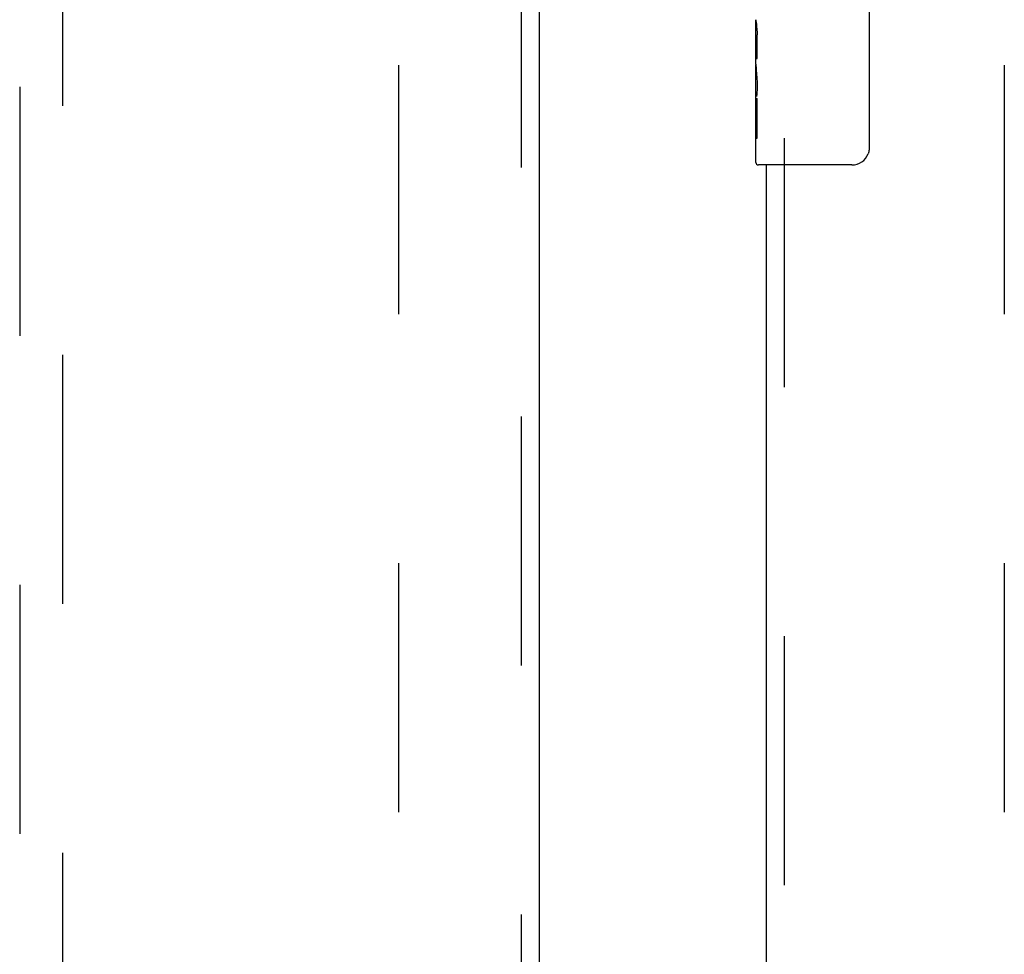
# Model space of a CAD drawing. Header units: inches. Extents: x 0 to 262, y 0 to 169.
# Tile 58 of 78: x 78.7 to 84.39, y 96.65 to 102.05. Entities that reach past the tile are written whole.
import ezdxf

# ---------------------------------------------------------------- set-up
doc = ezdxf.new("R2010")
doc.units = ezdxf.units.IN
doc.header["$LTSCALE"] = 14.384615
doc.header["$MEASUREMENT"] = 0
doc.linetypes.add('HIDDEN', pattern=[0.2, 0.1, -0.1])
for name, color, linetype in [('DEFAULT_2', 8, 'HIDDEN'), ('MAIN_DOOR_ASSEMBLY', 7, 'CONTINUOUS'), ('SECONDARY_DOOR_ASSEMBLY', 7, 'CONTINUOUS')]:
    doc.layers.add(name, color=color, linetype=linetype)

msp = doc.modelspace()

# ---------------------------------------------------------------- linework, layer by layer
at = {"layer": 'DEFAULT_2', "color": 8, "linetype": 'HIDDEN'}
for p, q in [((80.8865, 121.9278), (80.8865, 65.3308)), ((84.3865, 121.9278), (84.3865, 65.3308))]:
    msp.add_line(p, q, dxfattribs=at)
at = {"layer": 'MAIN_DOOR_ASSEMBLY', "color": 7, "linetype": 'Continuous'}
for p, q in [((83.6064, 102.1126), (83.6064, 101.3126)), ((82.9515, 101.7941), (82.9515, 102.0511)), ((82.9572, 101.9955), (82.9515, 101.9955)), ((82.9584, 101.8278), (82.9584, 101.9641)), ((82.9515, 101.8278), (82.9584, 101.8278)), ((82.9515, 101.2276), (82.9515, 101.7914)), ((82.9531, 101.7649), (82.9515, 101.7649)), ((82.9515, 101.6331), (82.9574, 101.6331)), ((82.9515, 101.5971), (82.9584, 101.5971)), ((82.9584, 101.3668), (82.9584, 101.5971)), ((82.9515, 101.5343), (82.9584, 101.5343)), ((82.9515, 101.3668), (82.9584, 101.3668)), ((83.5065, 101.2126), (82.9665, 101.2126))]:
    msp.add_line(p, q, dxfattribs=at)
at = {"layer": 'MAIN_DOOR_ASSEMBLY', "color": 8, "linetype": 'HIDDEN'}
msp.add_line((83.1155, 101.3676), (83.1155, 85.8909), dxfattribs=at)
at = {"layer": 'MAIN_DOOR_ASSEMBLY', "color": 3, "linetype": 'Continuous'}
msp.add_line((83.0115, 101.2126), (83.0115, 86.0459), dxfattribs=at)
at = {"layer": 'MAIN_DOOR_ASSEMBLY', "color": 7, "linetype": 'Continuous'}
for points in [[(82.9515, 102.0519), (82.9517, 102.0482), (82.952, 102.0436), (82.9526, 102.0381), (82.9542, 102.025)], [(82.9542, 102.025), (82.9551, 102.0174), (82.956, 102.0092), (82.9568, 102.0007)], [(82.9568, 102.0007), (82.9575, 101.9918), (82.958, 101.9827), (82.9583, 101.9734), (82.9584, 101.9641)], [(82.9515, 101.7941), (82.9517, 101.786), (82.9522, 101.777), (82.9529, 101.7669)], [(82.9529, 101.7669), (82.9557, 101.7332), (82.9566, 101.7212), (82.9574, 101.7088), (82.958, 101.6962), (82.9583, 101.6834), (82.9584, 101.6706), (82.9583, 101.6577), (82.958, 101.645), (82.9574, 101.6324), (82.9566, 101.6202), (82.9558, 101.6082)], [(83.6064, 101.3126), (83.6062, 101.3063), (83.6057, 101.3001), (83.6047, 101.294), (83.6034, 101.288), (83.6017, 101.2821), (83.5997, 101.2764)]]:
    msp.add_lwpolyline(points, dxfattribs=at)
for centre, radius, start, end in [((83.5065, 101.3126), 0.1, 270, 338.7946), ((82.9665, 101.2276), 0.015, 180, 270)]:
    msp.add_arc(centre, radius, start, end, dxfattribs=at)
msp.add_ellipse((83.2145, 101.6285), major_axis=(0.263, 0), ratio=0.432808, start_param=3.141593, end_param=3.321581, dxfattribs=at)
at = {"layer": 'SECONDARY_DOOR_ASSEMBLY', "color": 8, "linetype": 'HIDDEN'}
for p, q in [((81.595, 122.7753), (81.595, 64.4833)), ((78.699, 121.8018), (78.699, 95.8)), ((78.949, 95.8), (78.949, 121.8018))]:
    msp.add_line(p, q, dxfattribs=at)
at = {"layer": 'SECONDARY_DOOR_ASSEMBLY', "color": 3, "linetype": 'Continuous'}
msp.add_line((81.699, 122.7753), (81.699, 64.4833), dxfattribs=at)

doc.saveas('drawing.dxf')
